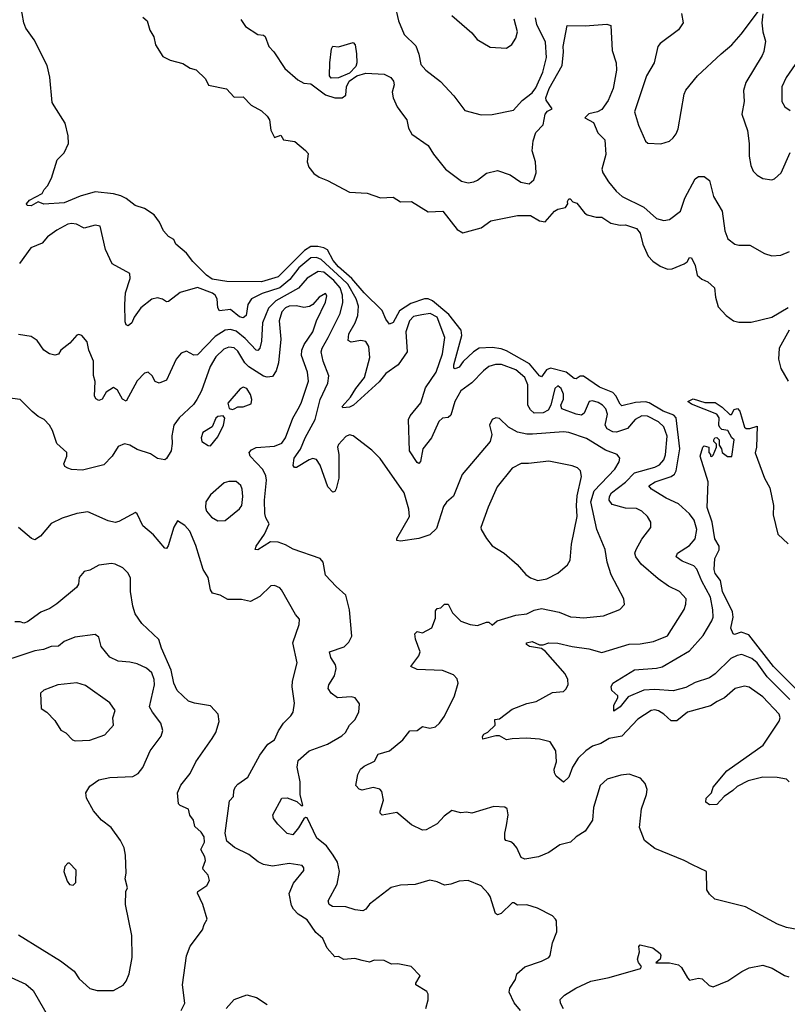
# Model space of a CAD drawing. Extents: x 1678759 to 1859541, y 384609 to 522867.
# Tile 218 of 256: x 1783712 to 1787910, y 472239 to 477622. Entities that reach past the tile are written whole.
import ezdxf

# ---------------------------------------------------------------- set-up
doc = ezdxf.new("R2010")
doc.units = 0

msp = doc.modelspace()

# ---------------------------------------------------------------- linework, layer by layer
at = {"layer": '0CON20XD'}
for points in [[(1787660.3, 474150.3), (1787635, 474146.1), (1787600.4, 474129.6), (1787514.5, 474045.5), (1787485, 474024.2), (1787405, 473998.7), (1787355, 473970), (1787285, 473952.3), (1787185, 473959.8), (1787124.5, 473955.5), (1787039.6, 473920.4), (1786995, 473865.8), (1786961.7, 473841.7), (1786960.8, 473875), (1786983.8, 473915), (1786983.8, 473925), (1786950, 473955), (1786946.7, 473975), (1786956.2, 473995), (1787075, 474067.5), (1787195, 474076.1), (1787225, 474084), (1787375, 474171.1), (1787449.3, 474255), (1787497.7, 474335), (1787504.6, 474355), (1787502, 474395), (1787490, 474465), (1787441.8, 474551.9), (1787415, 474618.5), (1787398.1, 474635), (1787335, 474660.7), (1787301.5, 474685), (1787308.5, 474705), (1787375, 474746.3), (1787405, 474782.9), (1787415.5, 474835), (1787400.2, 474885), (1787375, 474919.8), (1787315, 474974.8), (1787246.7, 475005), (1787166.2, 475055), (1787152.3, 475072.3), (1787188, 475095), (1787275.2, 475124.8), (1787292.6, 475137.4), (1787302.3, 475155), (1787322, 475275), (1787301.3, 475445), (1787288.7, 475458.7), (1787230.9, 475480.9), (1787155, 475526.8), (1787135, 475531.8), (1787079.6, 475529.6), (1787005, 475510.9), (1786995, 475518.8), (1786972.6, 475565), (1786955, 475583.5), (1786882.7, 475612.7), (1786795, 475672.8), (1786777, 475673), (1786755, 475658.7), (1786745, 475660.3), (1786700.9, 475695), (1786615, 475716.7), (1786592, 475708), (1786565, 475670), (1786555, 475673.8), (1786499.9, 475739.9), (1786375, 475811.6), (1786345, 475822), (1786295, 475828.6), (1786224.7, 475825.3), (1786194.6, 475805.4), (1786137.8, 475752.2), (1786115, 475722.1), (1786092.8, 475712.8), (1786086.9, 475716.9), (1786086.8, 475735), (1786130, 475895), (1786126.8, 475925), (1786059.5, 476009.5), (1785969.2, 476085), (1785945, 476095.2), (1785925, 476095.2), (1785850.5, 476069.5), (1785789.8, 476030.2), (1785755, 475966.9), (1785735, 475956.7), (1785714.5, 475984.5), (1785695, 476031.9), (1785595, 476128), (1785527.5, 476207.5), (1785455, 476270.2), (1785426.7, 476305), (1785395, 476363.8), (1785375, 476375.1), (1785342.2, 476382.2), (1785305, 476380.9), (1785269.7, 476360.3), (1785125, 476216.7), (1785035, 476188.7), (1784845, 476190.9), (1784765, 476203.4), (1784733.5, 476225), (1784659.6, 476299.6), (1784624.8, 476344.8), (1784566, 476395), (1784555, 476420), (1784526, 476436), (1784497.6, 476467.6), (1784476.9, 476515), (1784446.9, 476555), (1784395, 476588.9), (1784344.2, 476605), (1784293.9, 476643.9), (1784265, 476657.8), (1784225, 476669.4), (1784125, 476680.8), (1784043.3, 476656.7), (1783955, 476620), (1783845, 476612.5), (1783813.8, 476626.2), (1783775, 476604), (1783752.5, 476605), (1783748.8, 476615), (1783765, 476634.2), (1783835, 476672), (1783846, 476694), (1783865, 476712.5), (1783886.2, 476755), (1783916.2, 476855), (1783955.4, 476894.6), (1783978.1, 476945), (1783977.3, 476987.3), (1783960, 477055), (1783900.3, 477150.3), (1783889.2, 477169.2), (1783877.2, 477307.3), (1783861.7, 477371.7), (1783791, 477511), (1783744.8, 477575), (1783734, 477605), (1783717.2, 477707.3)], [(1785763, 477703), (1785784, 477615), (1785815, 477540), (1785878.2, 477478.2), (1785895, 477432.5), (1785906, 477376), (1785932.9, 477345), (1786013.2, 477283.2), (1786086.7, 477205), (1786145.7, 477125.7), (1786235, 477100.8), (1786295, 477102.9), (1786413.3, 477126.7), (1786460.4, 477179.6), (1786515, 477222.5), (1786535, 477248.6), (1786572.3, 477335), (1786592.3, 477415), (1786588.1, 477498.1), (1786540, 477595), (1786532, 477632)], [(1784386.2, 477635), (1784410, 477615), (1784423.3, 477565), (1784445, 477527.5), (1784455.6, 477485), (1784495, 477420), (1784535, 477401.2), (1784605, 477382), (1784645, 477356.2), (1784677, 477347), (1784728.3, 477298.3), (1784745, 477263.8), (1784843.6, 477243.6), (1784885, 477197.5), (1784935, 477200), (1784977.5, 477155), (1785035, 477123.8), (1785066.2, 477095), (1785078.8, 477075), (1785085, 477017.5), (1785105, 476976.7), (1785140, 476990), (1785154.2, 476964.2), (1785217.5, 476955), (1785275, 476906.7), (1785289.2, 476889.2), (1785284.2, 476845), (1785294, 476815), (1785320.2, 476780.2), (1785349.8, 476759.8), (1785395, 476742.2), (1785515, 476678.5), (1785612.4, 476672.4), (1785685, 476647.5), (1785755, 476651.9), (1785795, 476625.6), (1785855, 476627.1), (1785945, 476571.4), (1786025.4, 476575.4), (1786103.8, 476475), (1786135, 476455.8), (1786235.5, 476484.5), (1786288.5, 476521.5), (1786435, 476552), (1786505, 476551.1), (1786555, 476521.1), (1786585, 476516), (1786636.2, 476575), (1786655, 476586), (1786697.5, 476595), (1786710, 476615), (1786708.3, 476628.3), (1786715, 476642.5), (1786721.7, 476641.7), (1786736.4, 476626.4), (1786759.4, 476619.4), (1786800, 476565), (1786815, 476554.3), (1786865, 476542.5), (1786895, 476542), (1786945, 476510), (1786995, 476498.8), (1787025, 476500), (1787085, 476479.4), (1787104.5, 476455), (1787119.1, 476395), (1787149.6, 476329.6), (1787175, 476301.5), (1787215, 476273.3), (1787255, 476257.8), (1787280.2, 476259.8), (1787345, 476286.7), (1787361.5, 476298.5), (1787375, 476321.2), (1787385, 476318.8), (1787405, 476277.5), (1787416.2, 476225), (1787442.7, 476202.7), (1787475, 476189.2), (1787511.2, 476155), (1787516.9, 476105), (1787532, 476052), (1787575, 476004.3), (1787615, 475975.7), (1787645, 475968.6), (1787712.3, 475967.7), (1787825, 475994.4), (1787915, 476047.8)], [(1784922.2, 477622.2), (1784947.1, 477585), (1785015, 477540.6), (1785045, 477536.9), (1785055, 477529.4), (1785075.4, 477475.4), (1785102.5, 477445), (1785162.5, 477355), (1785233.1, 477293.1), (1785265, 477274.4), (1785305, 477271.4), (1785385, 477211.1), (1785435, 477194.4), (1785475, 477194.5), (1785495, 477208.8), (1785500, 477255), (1785514, 477285), (1785555, 477314.2), (1785605, 477328.5), (1785705, 477322.9), (1785741.2, 477305), (1785756.2, 477285), (1785760, 477265), (1785749.5, 477225), (1785753.8, 477193.8), (1785776.7, 477145), (1785805.4, 477105.4), (1785828.6, 477075), (1785837.9, 477027.9), (1785855.7, 476995), (1785945, 476934.2), (1785975, 476886.2), (1786040, 476805), (1786128.7, 476738.7), (1786165, 476729.2), (1786195, 476734.4), (1786216.4, 476743.6), (1786265, 476782.5), (1786325, 476797.5), (1786395, 476774), (1786452.7, 476732.7), (1786497.5, 476725), (1786524.3, 476745.7), (1786535.6, 476784.4), (1786532.5, 476845), (1786515.3, 476905.3), (1786520.5, 476959.5), (1786535.2, 477004.8), (1786573.8, 477046.2), (1786586.3, 477105), (1786599, 477121), (1786623.3, 477135), (1786590.8, 477180.8), (1786588.5, 477195), (1786607.2, 477245), (1786679, 477371), (1786685.2, 477445.2), (1786684.8, 477475), (1786705, 477590), (1786805, 477587.5), (1786923.3, 477596.7), (1786945, 477590), (1786952.4, 477452.4), (1786973, 477385), (1786975.4, 477345), (1786957.7, 477245), (1786929.5, 477180.5), (1786895, 477130.4), (1786872.1, 477117.9), (1786825, 477106.9), (1786803.1, 477085), (1786850.2, 477060.2), (1786873.6, 477003.6), (1786911.1, 476965), (1786917.5, 476885), (1786895.6, 476805), (1786900.6, 476785), (1786932.5, 476735), (1786973.8, 476683.8), (1787006.7, 476655), (1787125, 476596.2), (1787195, 476535.6), (1787235, 476524.3), (1787265, 476530), (1787325, 476574), (1787348.5, 476645), (1787405, 476752), (1787425, 476764.2), (1787455, 476763.8), (1787485, 476742.5), (1787505.6, 476655), (1787554.4, 476575), (1787567.3, 476467.3), (1787585, 476423.8), (1787622.5, 476395), (1787645, 476388.6), (1787705, 476389.5), (1787785, 476344), (1787825, 476330), (1787875, 476333.8), (1787921.2, 476355)], [(1786075, 477644.3), (1786185, 477549.2)], [(1786185, 477549.2), (1786213.6, 477513.6), (1786285, 477472), (1786375, 477466.7), (1786404.2, 477485.8), (1786425, 477520), (1786434.5, 477555), (1786416.1, 477625)], [(1787331.4, 477655), (1787340.5, 477605), (1787315, 477566.7), (1787215, 477492), (1787202, 477475), (1787182.5, 477385), (1787140.6, 477315), (1787075, 477117.5), (1787096, 477045), (1787135, 476957.5), (1787147, 476947), (1787217.7, 476942.3), (1787265, 476958), (1787286.2, 476975), (1787302.7, 476997.3), (1787312, 477025), (1787345.4, 477214.6), (1787354, 477236), (1787418.1, 477315), (1787548.1, 477435), (1787605.7, 477485), (1787656.7, 477543.3), (1787752.4, 477667.6)], [(1787775.7, 477654.3), (1787771.1, 477605), (1787775.6, 477555.6), (1787790.6, 477505), (1787782, 477448), (1787773.1, 477425), (1787682.3, 477277.7), (1787670.9, 477235), (1787673.6, 477175), (1787661.1, 477105), (1787691.8, 477015), (1787700.5, 476945), (1787701.1, 476875), (1787710.8, 476825), (1787723.4, 476793.4), (1787745, 476772), (1787775, 476754), (1787825, 476746), (1787839.1, 476750.9), (1787876, 476785), (1787925.5, 476895)], [(1785415, 477302), (1785406.8, 477315), (1785407.3, 477385), (1785417.9, 477462.1), (1785425, 477476.7), (1785456.1, 477473.9), (1785535, 477496.2), (1785546.2, 477485), (1785554.8, 477434.8), (1785556.2, 477385), (1785549.6, 477365), (1785515, 477329.5), (1785455, 477304.2), (1785415, 477302)], [(1787952.7, 477377.3), (1787903.9, 477306.1), (1787880.6, 477255), (1787880, 477175), (1787895.8, 477145), (1787925, 477124.4)], [(1787919.5, 473455), (1787905, 473469.5), (1787855, 473479.6), (1787775, 473481.4), (1787695, 473460.4), (1787635, 473430), (1787612.6, 473407.4), (1787565, 473375.6), (1787525, 473331.4), (1787485, 473328.6), (1787465, 473343.3), (1787466, 473365), (1787494.5, 473395.5), (1787504.7, 473425.3), (1787578.9, 473515), (1787778.5, 473655), (1787865, 473786), (1787870, 473805), (1787865, 473825.6), (1787775, 473919.5), (1787701.9, 473971.9), (1787675, 473977.8), (1787625, 473965.5), (1787566.4, 473913.6), (1787525.7, 473895), (1787490, 473870), (1787364.7, 473835.3), (1787305, 473787.8), (1787275, 473788.8), (1787235, 473825.5), (1787205, 473843.6), (1787185, 473849.1), (1787165, 473844.5), (1787091.7, 473798.3), (1787005.2, 473704.8), (1786935, 473691.1), (1786889.2, 473665), (1786845, 473650.4), (1786808.1, 473625), (1786765.3, 473584.7), (1786735, 473536), (1786715, 473480.8), (1786685, 473453.3), (1786645.6, 473485.6), (1786637.1, 473505), (1786635.6, 473525), (1786647.8, 473565), (1786644.4, 473625), (1786613.1, 473673.1), (1786555, 473688.8), (1786483.9, 473693.9), (1786405, 473690.8), (1786375, 473685.5), (1786335, 473705.7), (1786315, 473706), (1786245, 473687.5), (1786242.7, 473702.7), (1786250.8, 473715), (1786272.8, 473727.2), (1786312.5, 473765), (1786310, 473795), (1786335, 473798.8), (1786405, 473852.9), (1786485, 473883.5), (1786536, 473894), (1786625, 473943.3), (1786685, 473948), (1786699.1, 473960.9), (1786711.4, 473985), (1786709.5, 474015), (1786694.5, 474045), (1786587.5, 474167.5), (1786565, 474183.1), (1786500, 474195), (1786483.3, 474205), (1786483.3, 474215), (1786515, 474222), (1786555, 474203.8), (1786575, 474203.8), (1786605.6, 474214.4), (1786655, 474213.8), (1786734.1, 474194.1), (1786825, 474181.8), (1786895, 474162.2), (1787045, 474207.1), (1787105, 474209.1), (1787177.8, 474222.2), (1787255, 474252.9), (1787345, 474398), (1787355.6, 474425.6), (1787356.9, 474455), (1787320, 474495), (1787259.2, 474525), (1787203.1, 474565), (1787110.5, 474645), (1787080.8, 474685), (1787075.4, 474705), (1787082.5, 474725), (1787115, 474780.8), (1787163.8, 474845), (1787163.8, 474875), (1787145.7, 474905), (1787114.3, 474935), (1787085, 474949.6), (1787025, 474951.3), (1786951.9, 474971.9), (1786936.2, 474995), (1786936.7, 475015), (1786948.2, 475035), (1787025, 475093.9), (1787074.9, 475145.1), (1787185.1, 475174.9), (1787211.4, 475188.6), (1787234.7, 475215), (1787242.9, 475242.9), (1787253, 475345), (1787235, 475395.4), (1787205, 475423.7), (1787145, 475454.2), (1787115, 475455.8), (1787078.2, 475435), (1787035, 475386.9), (1786975, 475366.9), (1786955, 475368.2), (1786925.5, 475385), (1786914.2, 475404.2), (1786925.8, 475465), (1786918.2, 475495), (1786900, 475515), (1786875, 475527.9), (1786845, 475537.9), (1786826.6, 475533.4), (1786799.3, 475470.7), (1786785, 475460), (1786755, 475464.7), (1786677.1, 475495), (1786671.9, 475515), (1786685, 475546.7), (1786685.3, 475575), (1786673.3, 475605), (1786655, 475620), (1786637.8, 475605), (1786616.3, 475513.7), (1786602.5, 475487.5), (1786575, 475473.2), (1786525, 475470), (1786505, 475488.1), (1786491.3, 475515), (1786490, 475625), (1786475.3, 475665), (1786425, 475706.7), (1786346.7, 475736.7), (1786313.1, 475736.9), (1786278.1, 475725), (1786247.8, 475702.2), (1786185, 475637.1), (1786125, 475591.9), (1786091.2, 475535), (1786070.6, 475459.4), (1786055, 475447.5), (1786025, 475443.6), (1786004.1, 475425), (1785963.6, 475336.4), (1785917.3, 475275), (1785904.2, 475205.8), (1785895, 475196.2), (1785885, 475201.2), (1785843.5, 475265), (1785838.8, 475435), (1785848, 475455), (1785905, 475527.5), (1785930.8, 475609.1), (1785990.2, 475695), (1786024.4, 475795), (1786037.8, 475885), (1785995, 475996.2), (1785956.7, 476015), (1785911.7, 476008.3), (1785865, 475999.7), (1785844.5, 475975.5), (1785823.7, 475915), (1785830.4, 475805), (1785781.8, 475735), (1785715, 475687.9), (1785677.8, 475642.2), (1785538, 475515), (1785515, 475503.8), (1785478.8, 475498.8), (1785475, 475507.5), (1785521.7, 475558.3), (1785550, 475605), (1785598.4, 475665), (1785626.6, 475775), (1785620.8, 475835), (1785605, 475861.9), (1785576.9, 475866.9), (1785525, 475857.9), (1785508.2, 475868.2), (1785512.1, 475905), (1785545.8, 475964.2), (1785560.9, 476005), (1785564.8, 476055), (1785551.9, 476095), (1785506.7, 476175), (1785474, 476206), (1785360.8, 476310.8), (1785335, 476320.7), (1785305, 476319.2), (1785239.2, 476265), (1785188.7, 476201.3), (1785135, 476156.1), (1785038.2, 476125), (1784979.6, 476095), (1784960.5, 476065), (1784950, 476005), (1784935, 475992.3), (1784915, 475996.8), (1784865, 476037.3), (1784805, 476030), (1784796.5, 476046.5), (1784791.7, 476095), (1784781.8, 476115), (1784766.5, 476126.5), (1784685, 476157.1), (1784589.2, 476130.8), (1784525, 476080.8), (1784515, 476080), (1784493.9, 476093.9), (1784465, 476101.2), (1784435, 476094.4), (1784375, 476045.6), (1784337.5, 475995), (1784325, 475964.3), (1784305, 475947.5), (1784295, 475953.8), (1784289.5, 475969.5), (1784286.2, 476065), (1784291.4, 476128.6), (1784316, 476206), (1784313.9, 476233.9), (1784216.9, 476286.9), (1784181.5, 476365), (1784151.9, 476491.9), (1784125, 476498.1), (1784065, 476481.1), (1784023.6, 476503.6), (1783995, 476507.1), (1783975, 476502.9), (1783915, 476471.2), (1783863.3, 476435), (1783835, 476400.5), (1783773.8, 476375), (1783710.5, 476289.5)], [(1787972.5, 472645), (1787905, 472658.8), (1787856.1, 472676.1), (1787680.9, 472770.9), (1787513.9, 472813.9), (1787485, 472840), (1787470, 472865), (1787467.5, 472965), (1787390.9, 473000.9), (1787345, 473025.8), (1787185, 473090), (1787128.8, 473135), (1787102, 473205), (1787112.3, 473307.7), (1787140, 473385), (1787143, 473413), (1787132.5, 473445), (1787107.5, 473475), (1787045, 473496.7), (1786998.8, 473491.2), (1786925, 473470), (1786886, 473435), (1786850.8, 473315), (1786844.5, 473245.5), (1786804, 473186), (1786755, 473154.4), (1786725, 473125.6), (1786665, 473111.1), (1786605, 473069.4), (1786550, 473045), (1786475, 473031.9), (1786455, 473042), (1786431.4, 473095), (1786415, 473114.2), (1786397.2, 473127.2), (1786371.2, 473135), (1786365, 473143.3), (1786364.5, 473174.5), (1786373.8, 473216.2), (1786382.5, 473275), (1786377.3, 473307.3), (1786365, 473316.2), (1786305, 473320.8), (1786185, 473284.4), (1786155, 473289.2), (1786125, 473285.8), (1786075, 473298.6), (1786033, 473267), (1785995.4, 473224.6), (1785935, 473192.5), (1785915, 473191.4), (1785855, 473220.8), (1785775, 473286.7), (1785693.6, 473273.6), (1785684.2, 473284.2), (1785684.2, 473295), (1785701.5, 473355), (1785692.2, 473402.2), (1785681.2, 473415), (1785645, 473424.3), (1785585, 473409.2), (1785568.8, 473415), (1785550, 473435), (1785562, 473495), (1785576, 473525), (1785595, 473540.8), (1785651.7, 473568.3), (1785673.1, 473606.9), (1785735, 473624.3), (1785807.5, 473685), (1785845, 473733.3), (1785885, 473736.2), (1785915, 473758), (1785955, 473749.2), (1785985, 473755.6), (1786007.8, 473775), (1786035.9, 473814.1), (1786090, 473925), (1786110, 473995), (1786105, 474017.5), (1786085, 474040), (1786025, 474063.8), (1785885, 474068.9), (1785851.2, 474085), (1785895, 474143.8), (1785901.4, 474165), (1785876, 474235), (1785873.3, 474265), (1785885, 474276.7), (1785915, 474270), (1785965, 474297.5), (1785985, 474350), (1785985, 474390), (1785995, 474403.3), (1786015, 474406.7), (1786035, 474426.7), (1786055, 474426.7), (1786079.1, 474379.1), (1786125, 474333.1), (1786175, 474315.8), (1786215, 474310), (1786265, 474328.5), (1786277, 474327), (1786295, 474312), (1786323.8, 474335), (1786425, 474365.9), (1786485.8, 474374.2), (1786525.8, 474394.2), (1786565, 474403.4), (1786662.7, 474382.7), (1786725, 474357.8), (1786754.4, 474355.6), (1786795, 474351.8), (1786905, 474362.2), (1786993.2, 474396.8), (1787018.8, 474425), (1787015.8, 474455), (1786946.1, 474586.1), (1786924.6, 474655), (1786912.9, 474725), (1786868, 474835), (1786836.2, 474985), (1786854.1, 475045.9), (1786967.1, 475165), (1786991.1, 475205), (1786994.3, 475225), (1786978.8, 475245), (1786915, 475268.5), (1786811.7, 475331.7), (1786715, 475364.5), (1786685, 475367.7), (1786516.2, 475356.2), (1786485, 475356.1), (1786435, 475366.5), (1786384.5, 475394.5), (1786335, 475441.4), (1786315, 475445.8), (1786295, 475436.7), (1786281.2, 475405), (1786294.3, 475354.3), (1786284.4, 475315), (1786131.4, 475135), (1786085, 475016), (1786046.7, 474983.3), (1786030.5, 474959.5), (1785990.8, 474839.2), (1785955, 474805.6), (1785895.4, 474784.6), (1785795, 474771.1), (1785774, 474775), (1785774.2, 474785), (1785843.3, 474905), (1785840.5, 474945), (1785814.4, 475035), (1785683.4, 475223.4), (1785638.6, 475268.6), (1785535, 475347.1), (1785515, 475351.9), (1785495, 475342.5), (1785455, 475299.2), (1785449.4, 475285), (1785457.5, 475245), (1785457.3, 475115), (1785442.3, 475057.7), (1785435, 475042.5), (1785425, 475038.8), (1785398, 475068), (1785355, 475185.7), (1785335, 475217.5), (1785315, 475221.8), (1785294.8, 475215.2), (1785225, 475173.1), (1785215, 475174.2), (1785207.5, 475185), (1785213.8, 475225), (1785246.9, 475273.1), (1785272.9, 475335), (1785327.8, 475435), (1785354.8, 475545.2), (1785396.9, 475635), (1785402.5, 475675), (1785372.4, 475755), (1785361.2, 475805), (1785366, 475825), (1785398.4, 475885), (1785464.7, 476015), (1785479.1, 476075), (1785478.2, 476115), (1785464.5, 476155), (1785429.5, 476195), (1785375, 476240.8), (1785344.2, 476245.8), (1785285, 476208.2), (1785236, 476154), (1785112.4, 476085), (1785073.5, 476045), (1785040.3, 475965), (1785035.2, 475864.8), (1785025.3, 475825), (1785015, 475812.5), (1785005, 475815.5), (1784945, 475878.9), (1784895, 475918.3), (1784865, 475927), (1784835, 475924.8), (1784781, 475889), (1784685, 475789.1), (1784665, 475786.9), (1784625, 475810), (1784595, 475798), (1784567.8, 475765), (1784535, 475694)], [(1786451.4, 472205), (1786416.9, 472246.9), (1786388.5, 472305), (1786392.6, 472327.4), (1786424, 472375), (1786430, 472405), (1786475, 472444.2), (1786565, 472473.8), (1786606.2, 472493.8), (1786613.3, 472505), (1786626.2, 472575), (1786648.8, 472635), (1786647.5, 472695), (1786642.5, 472705), (1786625, 472722.5), (1786544, 472764), (1786485, 472782), (1786435, 472781.2), (1786415, 472794), (1786405, 472794), (1786345, 472736), (1786325, 472728), (1786314.4, 472735), (1786285, 472827.5), (1786273.8, 472845), (1786235, 472885.8), (1786165, 472916), (1786115, 472912), (1786070, 472895), (1786035, 472890), (1785995, 472908.8), (1785955, 472916.7), (1785875, 472893.3), (1785795, 472890), (1785743.4, 472876.6), (1785625, 472786.9), (1785605, 472759.4), (1785589.4, 472750.6), (1785545.7, 472755.7), (1785495, 472771.9), (1785422.8, 472772.8), (1785404.6, 472784.6), (1785398.9, 472805), (1785448.5, 472895), (1785460.4, 472965), (1785449.2, 473015), (1785426.1, 473055), (1785389.2, 473105), (1785337.6, 473147.6), (1785285, 473258.5), (1785275, 473259.6), (1785265, 473252.2), (1785236.2, 473203.8), (1785205, 473165.8), (1785175, 473172), (1785124.4, 473224.4), (1785100, 473255), (1785095.8, 473275), (1785146.2, 473365), (1785175, 473368.2), (1785227.1, 473347.1), (1785251.9, 473325), (1785260, 473325), (1785245.3, 473385), (1785246.4, 473455), (1785229.5, 473535), (1785235, 473572.5), (1785295, 473624.4), (1785395, 473661.1), (1785472.8, 473707.2), (1785494.2, 473725), (1785515.7, 473764.3), (1785545.5, 473794.5), (1785566.9, 473835), (1785571.2, 473881.2), (1785546.7, 473915), (1785525, 473920), (1785450, 473915), (1785415, 473940), (1785399.5, 473965), (1785403.1, 473985), (1785434.5, 474035), (1785441.8, 474075), (1785439.5, 474095), (1785413.6, 474135), (1785406, 474165), (1785487.3, 474192.7), (1785511.7, 474218.3), (1785528.3, 474251.7), (1785515.7, 474395.7), (1785496.2, 474475), (1785442, 474522), (1785384, 474585), (1785372.5, 474655), (1785355.7, 474675.7), (1785206.7, 474726.7), (1785165, 474750.6), (1785125, 474764.5), (1785083.1, 474766.9), (1785015, 474722.9), (1785000, 474725), (1785005, 474742.5), (1785051.2, 474808.8), (1785076.5, 474865), (1785057.6, 474897.6), (1785052.2, 474922.2), (1785051.6, 474995), (1785061.9, 475105), (1785058.3, 475128.3), (1785042.5, 475162.5), (1784972.2, 475235), (1784967.1, 475255), (1784979.4, 475270.6), (1785005, 475282.7), (1785105, 475290.5), (1785145, 475306.5), (1785165, 475335.7), (1785206.6, 475443.4), (1785234.3, 475494.3), (1785251.2, 475525), (1785291.7, 475645), (1785286.6, 475695), (1785253.1, 475785), (1785255.3, 475815), (1785267.9, 475845), (1785315.8, 475915), (1785334.8, 475975.2), (1785385, 476078), (1785391.7, 476111.7), (1785385, 476124), (1785350, 476105), (1785315.7, 476065), (1785296.7, 476053.3), (1785265, 476047.3), (1785225, 476056.7), (1785185, 476054.8), (1785165, 476047), (1785145.7, 476025), (1785131, 475975), (1785140.9, 475875), (1785127.6, 475745), (1785115, 475702.5), (1785095, 475671.8), (1785065, 475667.3), (1785045, 475672.2), (1784965, 475723.8), (1784943.7, 475745), (1784905, 475809.6), (1784885, 475826.8), (1784855, 475830.8), (1784829, 475821), (1784785, 475779.1), (1784753, 475725), (1784706.9, 475593.1), (1784681.6, 475545), (1784661.8, 475518.2), (1784585, 475445.6), (1784555.5, 475405), (1784543.5, 475346.5), (1784546.2, 475303.8), (1784540.8, 475265), (1784515, 475222.5), (1784505, 475216.2), (1784465, 475222.9), (1784428, 475248), (1784355, 475271.5), (1784315, 475295.4), (1784285, 475302.9), (1784251.5, 475288.5), (1784218.5, 475235), (1784172.8, 475187.2), (1784055, 475159.5), (1783995, 475162.9), (1783975, 475169.5), (1783958.9, 475178.9), (1783953.4, 475193.4), (1783970, 475235), (1783970, 475255), (1783914.3, 475304.3), (1783891.9, 475375), (1783874.2, 475405), (1783845.8, 475435), (1783812.6, 475452.6), (1783780.2, 475480.2), (1783715, 475545.7), (1783645, 475554)], [(1784535, 475694), (1784515, 475650), (1784475, 475634.4), (1784453.7, 475643.7), (1784436, 475675), (1784415, 475693.8), (1784395, 475690), (1784355, 475647.1), (1784295, 475536), (1784275, 475547.1), (1784246.1, 475596.1), (1784225, 475610.5), (1784185.5, 475585), (1784162.5, 475547.5), (1784145, 475539.5), (1784129.2, 475549.2), (1784120.6, 475565), (1784124.4, 475644.4), (1784115.6, 475675.6), (1784115.3, 475755.3), (1784090.5, 475815), (1784080.3, 475860.3), (1784052.5, 475895), (1784035, 475901.2), (1784025, 475896.2), (1783986.6, 475853.4), (1783936.2, 475815), (1783925, 475792.5), (1783905, 475788), (1783875, 475794), (1783845, 475814.3), (1783807.2, 475867.2), (1783775, 475888.8), (1783705, 475900.8)], [(1787919.1, 475925), (1787864.8, 475825.2), (1787861.2, 475765), (1787874.7, 475715), (1787914.7, 475645)], [(1784875, 475490), (1784885, 475493.8), (1784905, 475504.2), (1784935, 475505.8), (1784978.3, 475521.7), (1784980.8, 475545), (1784975, 475572.5), (1784955, 475605.8), (1784935, 475612), (1784917, 475603), (1784851.2, 475525), (1784856.7, 475496.7), (1784875, 475490)], [(1787989.8, 473929.8), (1787835, 474084.7), (1787699.2, 474259.2), (1787657.1, 474272.9), (1787621.2, 474261.2), (1787613.3, 474265), (1787601.4, 474295), (1787613.1, 474355), (1787610.3, 474385), (1787555, 474496), (1787544.3, 474555), (1787515, 474594), (1787508.9, 474615), (1787514.3, 474675.7), (1787536.4, 474723.6), (1787536.4, 474743.6), (1787512.7, 474782.7), (1787498, 474875), (1787471.2, 474955), (1787476.7, 475095), (1787433.8, 475235), (1787447.5, 475285), (1787455, 475292.5), (1787480, 475285), (1787480, 475255), (1787490, 475245), (1787490, 475235), (1787497, 475233), (1787505, 475240), (1787522.5, 475285), (1787521.7, 475301.7), (1787507.5, 475315), (1787507.5, 475325), (1787512.5, 475335), (1787525, 475336.7), (1787537.5, 475325), (1787537.5, 475295), (1787550, 475275), (1787553.8, 475255), (1787582.7, 475232.7), (1787607, 475233), (1787620, 475325), (1787605.8, 475335.8), (1787585, 475375.7), (1787552, 475382), (1787541.2, 475391.2), (1787535.7, 475405.7), (1787536.4, 475445), (1787525, 475464.4), (1787385, 475520), (1787366, 475535), (1787395, 475548.8), (1787458.5, 475528.5), (1787515, 475529.2), (1787553.6, 475503.6), (1787596, 475464), (1787605, 475463.8), (1787620, 475490), (1787636.7, 475496.7), (1787650.8, 475480.8), (1787675, 475393.8), (1787685, 475386.7), (1787705, 475387.5), (1787745, 475400), (1787741.2, 475285), (1787733.6, 475253.6), (1787784.5, 475114.5), (1787815, 475062.5), (1787834.3, 474965), (1787833.3, 474915), (1787858.4, 474808.4), (1787915, 474755.7)], [(1784755, 475292.5), (1784795, 475341.2), (1784826.7, 475405), (1784833.6, 475443.6), (1784825, 475456.7), (1784795, 475452), (1784785, 475444), (1784765, 475396.2), (1784713.1, 475365), (1784704.4, 475335), (1784708, 475315), (1784743.2, 475293.2), (1784755, 475292.5)], [(1786545.7, 474555.7), (1786595, 474564.4), (1786654, 474595), (1786708.3, 474641.7), (1786722.7, 474667.3), (1786730.4, 474755), (1786759.7, 474905), (1786756.4, 474965), (1786761, 475019), (1786784.6, 475125), (1786779.4, 475155), (1786762.2, 475172.2), (1786733, 475183), (1786605, 475207.5), (1786495, 475194.5), (1786454.6, 475195.4), (1786405, 475170), (1786323, 475067), (1786273.6, 474956.4), (1786234, 474845), (1786236, 474835), (1786264.5, 474784.5), (1786295.6, 474745.6), (1786361.2, 474705), (1786432.7, 474642.7), (1786479.3, 474589.3), (1786505, 474570), (1786545.7, 474555.7)], [(1784795, 474881.4), (1784835, 474884.4), (1784915, 474948.1), (1784926.5, 474965), (1784933.1, 475015), (1784929.4, 475055), (1784922, 475075), (1784895, 475096), (1784855, 475097.5), (1784830, 475090), (1784755, 475023.8), (1784730, 474985), (1784727.5, 474955), (1784732.9, 474935), (1784761.7, 474901.7), (1784795, 474881.4)], [(1785933.9, 472216.1), (1785945.9, 472264.1), (1785946.2, 472295), (1785939.1, 472309.1), (1785877.5, 472345), (1785877.5, 472355), (1785901.2, 472395), (1785852.5, 472445), (1785780.7, 472460.7), (1785745, 472458.8), (1785705, 472478.8), (1785650.5, 472479.5), (1785625, 472470), (1785585, 472478), (1785545, 472488.8), (1785485, 472483.3), (1785455, 472500), (1785435, 472497.5), (1785393.3, 472545), (1785369.1, 472599.1), (1785331.4, 472631.4), (1785285, 472701.4), (1785235, 472731.8), (1785208.6, 472758.6), (1785198.7, 472778.7), (1785186.4, 472845), (1785208.5, 472901.5), (1785265, 472970), (1785265.7, 472985), (1785257.4, 472997.4), (1785185, 473008.5), (1785095.3, 472994.7), (1785045, 473003.4), (1785016.8, 473016.8), (1784965, 473058.4), (1784886.1, 473096.1), (1784845, 473130.8), (1784834.8, 473175), (1784859.1, 473350.9), (1784882, 473375), (1784882.5, 473405), (1784890.8, 473425), (1784905, 473442), (1784959.1, 473480.9), (1785025, 473600), (1785069.5, 473660.5), (1785105.7, 473685), (1785126.9, 473733.1), (1785155, 473776), (1785195.7, 473815), (1785207.8, 473835), (1785215.5, 473885), (1785202.3, 473975), (1785204.6, 474004.6), (1785230, 474105), (1785206.2, 474215), (1785240.6, 474315), (1785241.4, 474345), (1785220.4, 474370.4), (1785144.5, 474504.5), (1785135, 474516), (1785105, 474529.2), (1785085, 474526), (1785025, 474467.5), (1784975, 474441.4), (1784925, 474451.8), (1784851.2, 474451.2), (1784809.2, 474475), (1784766.6, 474486.6), (1784754.6, 474505), (1784742, 474572), (1784715.8, 474615), (1784676.2, 474746.2), (1784643.1, 474825), (1784615, 474856), (1784575, 474882.5), (1784555, 474847.5), (1784523.8, 474745), (1784515, 474730), (1784505, 474733.3), (1784444.6, 474804.6), (1784385.4, 474855.4), (1784355, 474920), (1784345, 474928), (1784255, 474878.1), (1784235, 474873.5), (1784195, 474881.4), (1784085, 474931.4), (1784025, 474921.9), (1783945, 474895.6), (1783885, 474867.1), (1783825, 474798), (1783795, 474778), (1783776.7, 474785), (1783705.7, 474845.7)], [(1784596, 472205), (1784615.6, 472245), (1784601.9, 472345), (1784623.6, 472503.6), (1784643.9, 472556.1), (1784712.5, 472645), (1784720, 472675), (1784736.7, 472705), (1784714.1, 472784.1), (1784683.9, 472846.1), (1784686.7, 472855), (1784735, 472888.6), (1784749.6, 472915), (1784743.1, 472945), (1784715.6, 472975), (1784713.1, 472985), (1784728.1, 473025), (1784724.1, 473045), (1784702.7, 473085), (1784722.9, 473125), (1784720.3, 473155), (1784705, 473180), (1784670.3, 473210.3), (1784663.3, 473245), (1784643.1, 473273.1), (1784635.8, 473305), (1784588.8, 473325), (1784580, 473335), (1784575.8, 473395), (1784593, 473437), (1784645, 473501.2), (1784675.8, 473565), (1784765, 473691.2), (1784784.3, 473725), (1784802.5, 473785), (1784797.5, 473825), (1784755, 473870), (1784667.5, 473885), (1784635, 473896.9), (1784572.9, 473955), (1784554.3, 473994.3), (1784541.1, 474065), (1784487.8, 474185), (1784473.4, 474233.4), (1784380.2, 474320.2), (1784343, 474373), (1784330, 474415), (1784318.5, 474495), (1784318.6, 474568.6), (1784305, 474596.2), (1784275.4, 474625.4), (1784235, 474645.6), (1784215, 474647.8), (1784145, 474639.2), (1784095, 474612.5), (1784065, 474604), (1784038.1, 474571.9), (1784033.8, 474535), (1784022.7, 474517.3), (1783915, 474427.5), (1783877.4, 474402.6), (1783827.9, 474382.1), (1783755, 474329.2), (1783735, 474323.3), (1783715, 474330.6), (1783685, 474330)], [(1784225, 472313.8), (1784277.1, 472342.9), (1784294.2, 472365.8), (1784310.8, 472405), (1784327.8, 472495), (1784324.5, 472615), (1784290, 472785), (1784292.5, 472855), (1784302.5, 472875), (1784289.4, 472925), (1784294.3, 472955.7), (1784290, 473055), (1784282.9, 473095), (1784263.3, 473135), (1784212.2, 473205), (1784158.8, 473245), (1784115, 473297.1), (1784077.8, 473365), (1784074.5, 473395.5), (1784095, 473432), (1784145, 473465.7), (1784205, 473478.1), (1784330, 473485), (1784360.3, 473499.7), (1784385, 473533.3), (1784425, 473623.8), (1784485, 473703.8), (1784494.2, 473735), (1784484.3, 473775), (1784437.5, 473835), (1784422.5, 473865), (1784448.6, 473985), (1784447.2, 474015), (1784435, 474050), (1784405, 474077.1), (1784355, 474100), (1784315, 474110), (1784250, 474115), (1784205, 474136.7), (1784158.1, 474195), (1784145, 474246.7), (1784125, 474260.8), (1784013.3, 474245), (1783955, 474221.5), (1783925, 474196.5), (1783885, 474194.6), (1783842.3, 474177.7), (1783795, 474171.8), (1783545, 474088.9)], [(1787924.1, 473905), (1787799.9, 474029.9), (1787745, 474105.2), (1787715, 474129.5), (1787660.3, 474150.3)], [(1784015, 473680), (1784095, 473682.5), (1784178.3, 473711.7), (1784225.9, 473764.1), (1784222, 473805), (1784233.8, 473845), (1784205, 473886.2), (1784071.2, 473981.2), (1784025, 473995.8), (1783920, 473985), (1783845, 473956.2), (1783825, 473940), (1783830, 473855), (1783860, 473835), (1783905, 473790), (1783937, 473737), (1783965, 473722.5), (1784000, 473685), (1784015, 473680)], [(1784005, 472890), (1784018.8, 472905), (1784021.7, 472971.7), (1783985, 473010), (1783975, 473010), (1783958.3, 472991.7), (1783953.9, 472963.9), (1783971.7, 472911.7), (1783985, 472893.3), (1784005, 472890)], [(1783705, 472618.1), (1783835, 472538.9), (1783935, 472475.6), (1784009.2, 472419.2), (1784037.6, 472377.6), (1784095.6, 472325.6), (1784135, 472314.3), (1784225, 472313.8)], [(1786685, 472213.8), (1786669.2, 472245), (1786668, 472265), (1786692, 472288), (1786752.8, 472327.2), (1786835, 472364.7), (1786936.2, 472385), (1787107.5, 472435), (1787112.5, 472445), (1787096.4, 472466.4), (1787091.2, 472485), (1787102, 472525), (1787098, 472555), (1787105, 472563.8), (1787175, 472548), (1787215, 472516.7), (1787218.8, 472505), (1787213.6, 472486.4), (1787190, 472465), (1787265, 472466), (1787314.3, 472454.3), (1787330.7, 472440.7), (1787363.6, 472383.6), (1787375, 472370), (1787425, 472382.5), (1787445, 472377.5), (1787481.7, 472341.7), (1787505, 472333.8), (1787585, 472366.2), (1787661.1, 472418.9), (1787701.1, 472438.9), (1787775, 472453.3), (1787826.9, 472436.9), (1787895, 472395.8), (1787918.3, 472388.3)], [(1783665, 472385.6), (1783745, 472349.2), (1783785, 472313.8), (1783902, 472112)], [(1784840.9, 472215), (1784884.6, 472265.4), (1784955, 472290), (1785006.3, 472276.3), (1785065, 472238)]]:
    msp.add_lwpolyline(points, dxfattribs=at)

doc.saveas('drawing.dxf')
